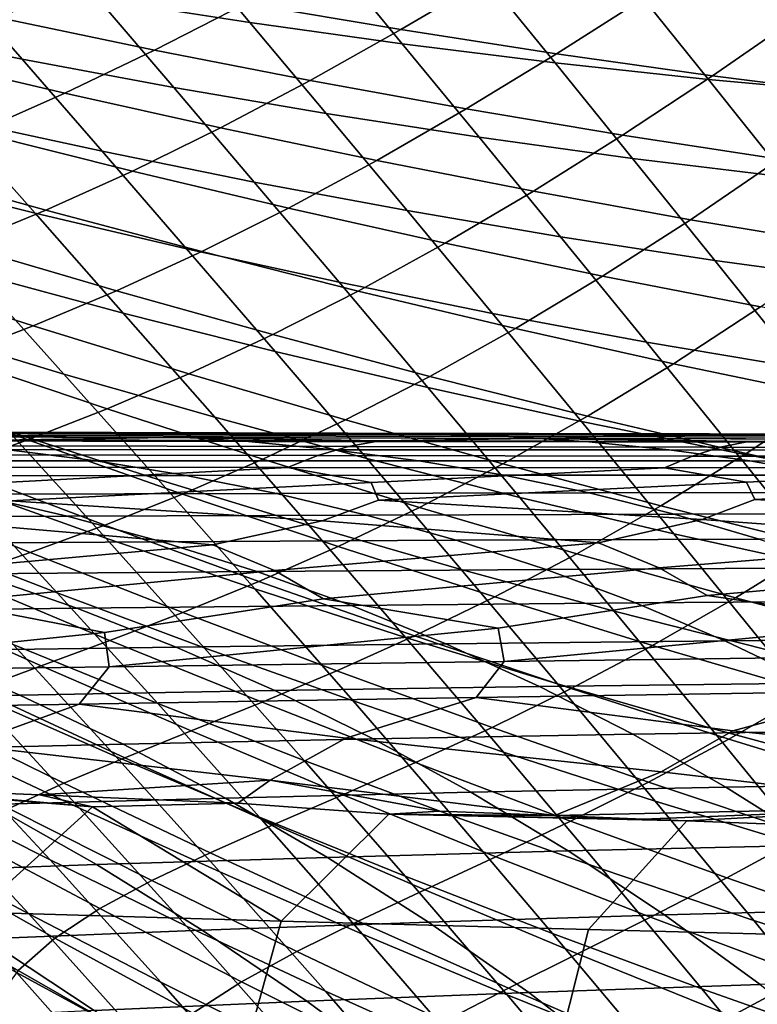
# Model space of a CAD drawing. Header units: metres. Extents: x -23 to 242, y -40 to 23.
# Tile 132 of 256: x 18.6 to 21, y 15.07 to 18.27. Entities that reach past the tile are written whole.
import ezdxf

# ---------------------------------------------------------------- set-up
doc = ezdxf.new("R2010")
doc.units = ezdxf.units.M
doc.layers.add('solid_10171013', color=7, linetype='CONTINUOUS')

msp = doc.modelspace()

# ---------------------------------------------------------------- linework, layer by layer
at = {"layer": 'solid_10171013'}
for points in [[(18.859426, 18.338827, 87.809029), (18.631119, 18.606228, 88.454758), (19.121958, 18.536963, 88.470551), (19.352068, 18.262243, 87.824425)], [(18.122824, 18.240927, 87.114075), (17.880373, 18.512545, 87.750694), (18.368799, 18.422361, 87.784363), (18.612545, 18.142532, 87.149109)], [(19.352068, 18.262243, 87.824425), (19.121958, 18.536963, 88.470551), (19.614388, 18.474678, 88.477699), (19.84651, 18.192911, 87.830368)], [(19.338308, 18.323601, 104.974983), (19.841995, 18.238907, 105.024025), (20.140362, 18.414505, 104.505196), (19.63826, 18.485701, 104.449242)], [(19.84651, 18.192911, 87.830368), (19.614388, 18.474678, 88.477699), (20.108221, 18.419638, 88.476059), (20.342546, 18.131128, 87.826675)], [(18.612545, 18.142532, 87.149109), (18.368799, 18.422361, 87.784363), (18.859426, 18.338827, 87.809029), (19.104723, 18.050974, 87.174355)], [(18.539419, 18.276711, 105.455879), (19.042624, 18.172087, 105.488045), (19.338308, 18.323601, 104.974983), (18.835882, 18.414515, 104.933533)], [(19.841995, 18.238907, 105.024025), (20.346846, 18.160681, 105.080765), (20.643391, 18.349768, 104.56823), (20.140362, 18.414505, 104.505196)], [(20.342546, 18.131128, 87.826675), (20.108221, 18.419638, 88.476059), (20.603262, 18.37211, 88.465462), (20.839966, 18.077198, 87.813164)], [(20.346846, 18.160681, 105.080765), (20.85276, 18.089176, 105.145317), (21.147261, 18.291714, 104.638443), (20.643391, 18.349768, 104.56823)], [(20.839966, 18.077198, 87.813164), (20.603262, 18.37211, 88.465462), (21.099321, 18.332359, 88.445755), (21.338562, 18.03142, 87.789642)], [(19.104723, 18.050974, 87.174355), (18.859426, 18.338827, 87.809029), (19.352068, 18.262243, 87.824425), (19.59915, 17.966587, 87.189529)], [(19.042624, 18.172087, 105.488045), (19.547369, 18.073597, 105.528381), (19.841995, 18.238907, 105.024025), (19.338308, 18.323601, 104.974983)], [(20.85276, 18.089176, 105.145317), (21.359642, 18.024651, 105.217804), (21.651884, 18.240566, 104.715935), (21.147261, 18.291714, 104.638443)], [(18.248137, 18.150923, 105.971825), (18.751467, 18.032509, 105.993088), (19.042624, 18.172087, 105.488045), (18.539419, 18.276711, 105.455879)], [(19.59915, 17.966587, 87.189529), (19.352068, 18.262243, 87.824425), (19.84651, 18.192911, 87.830368), (20.095602, 17.889704, 87.194412)], [(18.38126, 17.950684, 86.489655), (18.122824, 18.240927, 87.114075), (18.612545, 18.142532, 87.149109), (18.872164, 17.843731, 86.526321)], [(19.547369, 18.073597, 105.528381), (20.053545, 17.981524, 105.577026), (20.346846, 18.160681, 105.080765), (19.841995, 18.238907, 105.024025)], [(20.095602, 17.889704, 87.194412), (19.84651, 18.192911, 87.830368), (20.342546, 18.131128, 87.826675), (20.593851, 17.820663, 87.188805)], [(18.751467, 18.032509, 105.993088), (19.256641, 17.920084, 106.022995), (19.547369, 18.073597, 105.528381), (19.042624, 18.172087, 105.488045)], [(20.053545, 17.981524, 105.577026), (20.561045, 17.896149, 105.634094), (20.85276, 18.089176, 105.145317), (20.346846, 18.160681, 105.080765)], [(17.962654, 18.037931, 106.485527), (18.465368, 17.905815, 106.494431), (18.751467, 18.032509, 105.993088), (18.248137, 18.150923, 105.971825)], [(18.872164, 17.843731, 86.526321), (18.612545, 18.142532, 87.149109), (19.104723, 18.050974, 87.174355), (19.365789, 17.74378, 86.552414)], [(20.593851, 17.820663, 87.188805), (20.342546, 18.131128, 87.826675), (20.839966, 18.077198, 87.813164), (21.093676, 17.759798, 87.172493)], [(18.165781, 17.765314, 85.829536), (17.893282, 18.064274, 86.442841), (18.38126, 17.950684, 86.489655), (18.654476, 17.642817, 85.879082)], [(19.256641, 17.920084, 106.022995), (19.76355, 17.813957, 106.061775), (20.053545, 17.981524, 105.577026), (19.547369, 18.073597, 105.528381)], [(20.561045, 17.896149, 105.634094), (21.069756, 17.817755, 105.69973), (21.359642, 18.024651, 105.217804), (20.85276, 18.089176, 105.145317)], [(21.093676, 17.759798, 87.172493), (20.839966, 18.077198, 87.813164), (21.338562, 18.03142, 87.789642), (21.594845, 17.707443, 87.145279)], [(18.465368, 17.905815, 106.494431), (18.970253, 17.779476, 106.512329), (19.256641, 17.920084, 106.022995), (18.751467, 18.032509, 105.993088)], [(19.365789, 17.74378, 86.552414), (19.104723, 18.050974, 87.174355), (19.59915, 17.966587, 87.189529), (19.861916, 17.651201, 86.567619)], [(19.861916, 17.651201, 86.567619), (19.59915, 17.966587, 87.189529), (20.095602, 17.889704, 87.194412), (20.360298, 17.566362, 86.571693)], [(19.76355, 17.813957, 106.061775), (20.272074, 17.714439, 106.109581), (20.561045, 17.896149, 105.634094), (20.053545, 17.981524, 105.577026)], [(18.654476, 17.642817, 85.879082), (18.38126, 17.950684, 86.489655), (18.872164, 17.843731, 86.526321), (19.146383, 17.527067, 85.917717)], [(18.185225, 17.792358, 106.995766), (18.689016, 17.652287, 107.000244), (18.970253, 17.779476, 106.512329), (18.465368, 17.905815, 106.494431)], [(18.970253, 17.779476, 106.512329), (19.477198, 17.659252, 106.539558), (19.76355, 17.813957, 106.061775), (19.256641, 17.920084, 106.022995)], [(20.360298, 17.566362, 86.571693), (20.095602, 17.889704, 87.194412), (20.593851, 17.820663, 87.188805), (20.860697, 17.48963, 86.564415)], [(20.272074, 17.714439, 106.109581), (20.782087, 17.621841, 106.166557), (21.069756, 17.817755, 105.69973), (20.561045, 17.896149, 105.634094)], [(19.146383, 17.527067, 85.917717), (18.872164, 17.843731, 86.526321), (19.365789, 17.74378, 86.552414), (19.641289, 17.418465, 85.945007)], [(19.477198, 17.659252, 106.539558), (19.986082, 17.545481, 106.576378), (20.272074, 17.714439, 106.109581), (19.76355, 17.813957, 106.061775)], [(20.860697, 17.48963, 86.564415), (20.593851, 17.820663, 87.188805), (21.093676, 17.759798, 87.172493), (21.362869, 17.421373, 86.54554)], [(20.782087, 17.621841, 106.166557), (21.29347, 17.53647, 106.232857), (21.579571, 17.746624, 105.774055), (21.069756, 17.817755, 105.69973)], [(17.912193, 17.69206, 107.500519), (18.413996, 17.538599, 107.490265), (18.689016, 17.652287, 107.000244), (18.185225, 17.792358, 106.995766)], [(18.689016, 17.652287, 107.000244), (19.195213, 17.518085, 107.014381), (19.477198, 17.659252, 106.539558), (18.970253, 17.779476, 106.512329)], [(18.451458, 17.450302, 85.231979), (18.165781, 17.765314, 85.829536), (18.654476, 17.642817, 85.879082), (18.940639, 17.318796, 85.284622)], [(19.641289, 17.418465, 85.945007), (19.365789, 17.74378, 86.552414), (19.861916, 17.651201, 86.567619), (20.138954, 17.317408, 85.960587)], [(19.986082, 17.545481, 106.576378), (20.496773, 17.438498, 106.62294), (20.782087, 17.621841, 106.166557), (20.272074, 17.714439, 106.109581)], [(18.413996, 17.538599, 107.490265), (18.918583, 17.390701, 107.489929), (19.195213, 17.518085, 107.014381), (18.689016, 17.652287, 107.000244)], [(19.195213, 17.518085, 107.014381), (19.703701, 17.390116, 107.038536), (19.986082, 17.545481, 106.576378), (19.477198, 17.659252, 106.539558)], [(20.138954, 17.317408, 85.960587), (19.861916, 17.651201, 86.567619), (20.360298, 17.566362, 86.571693), (20.639122, 17.224295, 85.964188)], [(18.940639, 17.318796, 85.284622), (18.654476, 17.642817, 85.879082), (19.146383, 17.527067, 85.917717), (19.433331, 17.194126, 85.325615)], [(20.496773, 17.438498, 106.62294), (21.009132, 17.33864, 106.67942), (21.29347, 17.53647, 106.232857), (20.782087, 17.621841, 106.166557)], [(18.262981, 17.26767, 84.584656), (17.966011, 17.588217, 85.168182), (18.451458, 17.450302, 85.231979), (18.748335, 17.120728, 84.652634)], [(20.639122, 17.224295, 85.964188), (20.360298, 17.566362, 86.571693), (20.860697, 17.48963, 86.564415), (21.141533, 17.139523, 85.955559)], [(18.146471, 17.438118, 107.98571), (18.648497, 17.276962, 107.969643), (18.918583, 17.390701, 107.489929), (18.413996, 17.538599, 107.490265)], [(18.918583, 17.390701, 107.489929), (19.425829, 17.248753, 107.499908), (19.703701, 17.390116, 107.038536), (19.195213, 17.518085, 107.014381)], [(19.433331, 17.194126, 85.325615), (19.146383, 17.527067, 85.917717), (19.641289, 17.418465, 85.945007), (19.929304, 17.076717, 85.354462)], [(19.703701, 17.390116, 107.038536), (20.214342, 17.268738, 107.072983), (20.496773, 17.438498, 106.62294), (19.986082, 17.545481, 106.576378)], [(21.141533, 17.139523, 85.955559), (20.860697, 17.48963, 86.564415), (21.362869, 17.421373, 86.54554), (21.645927, 17.063494, 85.934441)], [(17.887857, 17.350218, 108.489479), (18.386295, 17.176373, 108.456558), (18.648497, 17.276962, 107.969643), (18.146471, 17.438118, 107.98571)], [(18.748335, 17.120728, 84.652634), (18.451458, 17.450302, 85.231979), (18.940639, 17.318796, 85.284622), (19.237741, 16.98023, 84.70874)], [(20.214342, 17.268738, 107.072983), (20.726992, 17.154318, 107.11792), (21.009132, 17.33864, 106.67942), (20.496773, 17.438498, 106.62294)], [(18.648497, 17.276962, 107.969643), (19.153578, 17.121418, 107.964119), (19.425829, 17.248753, 107.499908), (18.918583, 17.390701, 107.489929)], [(19.425829, 17.248753, 107.499908), (19.935598, 17.11314, 107.520599), (20.214342, 17.268738, 107.072983), (19.703701, 17.390116, 107.038536)], [(19.929304, 17.076717, 85.354462), (19.641289, 17.418465, 85.945007), (20.138954, 17.317408, 85.960587), (20.428307, 16.966999, 85.370781)], [(20.726992, 17.154318, 107.11792), (21.241495, 17.047215, 107.173515), (21.523026, 17.246246, 106.745987), (21.009132, 17.33864, 106.67942)], [(19.237741, 16.98023, 84.70874), (18.940639, 17.318796, 85.284622), (19.433331, 17.194126, 85.325615), (19.730959, 16.846626, 84.752464)], [(20.428307, 16.966999, 85.370781), (20.138954, 17.317408, 85.960587), (20.639122, 17.224295, 85.964188), (20.930065, 16.865395, 85.374283)], [(18.569489, 16.933884, 84.021164), (18.262981, 17.26767, 84.584656), (18.748335, 17.120728, 84.652634), (19.05444, 16.778082, 84.093697)], [(18.386295, 17.176373, 108.456558), (18.888222, 17.00775, 108.434364), (19.153578, 17.121418, 107.964119), (18.648497, 17.276962, 107.969643)], [(19.935598, 17.11314, 107.520599), (20.44775, 16.984249, 107.552299), (20.726992, 17.154318, 107.11792), (20.214342, 17.268738, 107.072983)], [(19.153578, 17.121418, 107.964119), (19.661573, 16.971891, 107.969574), (19.935598, 17.11314, 107.520599), (19.425829, 17.248753, 107.499908)], [(20.930065, 16.865395, 85.374283), (20.639122, 17.224295, 85.964188), (21.141533, 17.139523, 85.955559), (21.434301, 16.772333, 85.364677)], [(18.133387, 17.088163, 108.953209), (18.631115, 16.907095, 108.91333), (18.888222, 17.00775, 108.434364), (18.386295, 17.176373, 108.456558)], [(19.730959, 16.846626, 84.752464), (19.433331, 17.194126, 85.325615), (19.929304, 17.076717, 85.354462), (20.227751, 16.720371, 84.783257)], [(20.44775, 16.984249, 107.552299), (20.962114, 16.862463, 107.595215), (21.241495, 17.047215, 107.173515), (20.726992, 17.154318, 107.11792)], [(19.05444, 16.778082, 84.093697), (18.748335, 17.120728, 84.652634), (19.237741, 16.98023, 84.70874), (19.543766, 16.628733, 84.153671)], [(18.888222, 17.00775, 108.434364), (19.393486, 16.844772, 108.423332), (19.661573, 16.971891, 107.969574), (19.153578, 17.121418, 107.964119)], [(19.661573, 16.971891, 107.969574), (20.172342, 16.828789, 107.986427), (20.44775, 16.984249, 107.552299), (19.935598, 17.11314, 107.520599)], [(17.891235, 17.011333, 109.461609), (18.383667, 16.818565, 109.403236), (18.631115, 16.907095, 108.91333), (18.133387, 17.088163, 108.953209)], [(18.404472, 16.75845, 83.388321), (18.089165, 17.095663, 83.936638), (18.569489, 16.933884, 84.021164), (18.883673, 16.588186, 83.47847)], [(20.227751, 16.720371, 84.783257), (19.929304, 17.076717, 85.354462), (20.428307, 16.966999, 85.370781), (20.727848, 16.601913, 84.800713)], [(20.962114, 16.862463, 107.595215), (21.478527, 16.748171, 107.649544), (21.757702, 16.947792, 107.23996), (21.241495, 17.047215, 107.173515)], [(18.631115, 16.907095, 108.91333), (19.132635, 16.731253, 108.88475), (19.393486, 16.844772, 108.423332), (18.888222, 17.00775, 108.434364)], [(19.543766, 16.628733, 84.153671), (19.237741, 16.98023, 84.70874), (19.730959, 16.846626, 84.752464), (20.037214, 16.486307, 84.200508)], [(20.172342, 16.828789, 107.986427), (20.685722, 16.69252, 108.015007), (20.962114, 16.862463, 107.595215), (20.44775, 16.984249, 107.552299)], [(19.393486, 16.844772, 108.423332), (19.90193, 16.687868, 108.423943), (20.172342, 16.828789, 107.986427), (19.661573, 16.971891, 107.969574)], [(20.727848, 16.601913, 84.800713), (20.428307, 16.966999, 85.370781), (20.930065, 16.865395, 85.374283), (21.230961, 16.491705, 84.804512)], [(17.390158, 16.935257, 258.473785), (18.517679, 16.931885, 259.341858), (18.7938, 16.929483, 258.725403), (17.682112, 16.932308, 257.868042)], [(17.682112, 16.932308, 257.868042), (18.7938, 16.929483, 258.725403), (19.070173, 16.919807, 258.108795), (17.974384, 16.922098, 257.262115)], [(18.254087, 16.593668, 82.751686), (17.930504, 16.934166, 83.286133), (18.404472, 16.75845, 83.388321), (18.726099, 16.410086, 82.86055)], [(17.966633, 16.91851, 260.573669), (19.148756, 16.914436, 261.410461), (19.408865, 16.924557, 260.785309), (18.241879, 16.927923, 259.957947)], [(17.966633, 16.91851, 260.573669), (19.08984, 16.914618, 261.370361), (19.148756, 16.914436, 261.410461)], [(18.603897, 16.907249, 261.266693), (19.08984, 16.914618, 261.370361), (17.966633, 16.91851, 260.573669)], [(17.974384, 16.922098, 257.262115), (19.070173, 16.919807, 258.108795), (19.346735, 16.901947, 257.492218), (18.266914, 16.903637, 256.656189)], [(18.241879, 16.927923, 259.957947), (19.408865, 16.924557, 260.785309), (19.669359, 16.929041, 260.159698), (18.517679, 16.931885, 259.341858)], [(18.517679, 16.931885, 259.341858), (19.669359, 16.929041, 260.159698), (19.930103, 16.927065, 259.533752), (18.7938, 16.929483, 258.725403)], [(18.883673, 16.588186, 83.47847), (18.569489, 16.933884, 84.021164), (19.05444, 16.778082, 84.093697), (19.367838, 16.423864, 83.555977)], [(19.772785, 16.903849, 262.045532), (19.08984, 16.914618, 261.370361), (18.603897, 16.907249, 261.266693)], [(18.7938, 16.929483, 258.725403), (19.930103, 16.927065, 259.533752), (20.191025, 16.917795, 258.907684), (19.070173, 16.919807, 258.108795)], [(19.070173, 16.919807, 258.108795), (20.191025, 16.917795, 258.907684), (20.452051, 16.90041, 258.281677), (19.346735, 16.901947, 257.492218)], [(19.772785, 16.903849, 262.045532), (19.148756, 16.914436, 261.410461), (19.08984, 16.914618, 261.370361)], [(19.148756, 16.914436, 261.410461), (20.351681, 16.911207, 262.193512), (20.597435, 16.921906, 261.560211), (19.408865, 16.924557, 260.785309)], [(19.148756, 16.914436, 261.410461), (20.268404, 16.9114, 262.141479), (20.351681, 16.911207, 262.193512)], [(19.772785, 16.903849, 262.045532), (20.268404, 16.9114, 262.141479), (19.148756, 16.914436, 261.410461)], [(19.408865, 16.924557, 260.785309), (20.597435, 16.921906, 261.560211), (20.843264, 16.926781, 260.926331), (19.669359, 16.929041, 260.159698)], [(19.669359, 16.929041, 260.159698), (20.843264, 16.926781, 260.926331), (21.08927, 16.925091, 260.292145), (19.930103, 16.927065, 259.533752)], [(20.970154, 16.901331, 262.779053), (20.268404, 16.9114, 262.141479), (19.772785, 16.903849, 262.045532)], [(19.930103, 16.927065, 259.533752), (21.08927, 16.925091, 260.292145), (21.335373, 16.916094, 259.657867), (20.191025, 16.917795, 258.907684)], [(20.191025, 16.917795, 258.907684), (21.335373, 16.916094, 259.657867), (21.581497, 16.899048, 259.023682), (20.452051, 16.90041, 258.281677)], [(20.970154, 16.901331, 262.779053), (20.351681, 16.911207, 262.193512), (20.268404, 16.9114, 262.141479)], [(20.351681, 16.911207, 262.193512), (21.572298, 16.908918, 262.921204), (21.805473, 16.920034, 262.281525), (20.597435, 16.921906, 261.560211)], [(20.351681, 16.911207, 262.193512), (21.471889, 16.909067, 262.86377), (21.572298, 16.908918, 262.921204)], [(20.970154, 16.901331, 262.779053), (21.471889, 16.909067, 262.86377), (20.351681, 16.911207, 262.193512)], [(20.597435, 16.921906, 261.560211), (21.805473, 16.920034, 262.281525), (22.037462, 16.925148, 261.640717), (20.843264, 16.926781, 260.926331)], [(20.843264, 16.926781, 260.926331), (22.037462, 16.925148, 261.640717), (22.269548, 16.923601, 260.999573), (21.08927, 16.925091, 260.292145)], [(22.194904, 16.899761, 263.465973), (21.471889, 16.909067, 262.86377), (20.970154, 16.901331, 262.779053)], [(17.523518, 16.87709, 255.181412), (18.559616, 16.876125, 256.050476), (18.852373, 16.838936, 255.445129), (17.832594, 16.838955, 254.587845)], [(18.266914, 16.903637, 256.656189), (19.346735, 16.901947, 257.492218), (19.623396, 16.875145, 256.875854), (18.559616, 16.876125, 256.050476)], [(18.383667, 16.818565, 109.403236), (18.880383, 16.630556, 109.356239), (19.132635, 16.731253, 108.88475), (18.631115, 16.907095, 108.91333)], [(19.671633, 16.885004, 262.204956), (18.493547, 16.888029, 261.427307), (18.384554, 16.858406, 261.587616), (19.571745, 16.856071, 262.364075)], [(19.772785, 16.903849, 262.045532), (18.603897, 16.907249, 261.266693), (18.493547, 16.888029, 261.427307), (19.671633, 16.885004, 262.204956)], [(19.346735, 16.901947, 257.492218), (20.452051, 16.90041, 258.281677), (20.713102, 16.874186, 257.655945), (19.623396, 16.875145, 256.875854)], [(20.877888, 16.882877, 262.937256), (19.671633, 16.885004, 262.204956), (19.571745, 16.856071, 262.364075), (20.786793, 16.854631, 263.095093)], [(20.970154, 16.901331, 262.779053), (19.772785, 16.903849, 262.045532), (19.671633, 16.885004, 262.204956), (20.877888, 16.882877, 262.937256)], [(20.452051, 16.90041, 258.281677), (21.581497, 16.899048, 259.023682), (21.827564, 16.873274, 258.389832), (20.713102, 16.874186, 257.655945)], [(22.111185, 16.881714, 263.622894), (20.877888, 16.882877, 262.937256), (20.786793, 16.854631, 263.095093), (22.028551, 16.854155, 263.779388)], [(22.194904, 16.899761, 263.465973), (20.970154, 16.901331, 262.779053), (20.877888, 16.882877, 262.937256), (22.111185, 16.881714, 263.622894)], [(18.384554, 16.858406, 261.587616), (18.277374, 16.818544, 261.747314), (19.473545, 16.817215, 262.522461), (19.571745, 16.856071, 262.364075)], [(18.559616, 16.876125, 256.050476), (19.623396, 16.875145, 256.875854), (19.900061, 16.838772, 256.259918), (18.852373, 16.838936, 255.445129)], [(19.132635, 16.731253, 108.88475), (19.637779, 16.561077, 108.867973), (19.90193, 16.687868, 108.423943), (19.393486, 16.844772, 108.423332)], [(19.571745, 16.856071, 262.364075), (19.473545, 16.817215, 262.522461), (20.697268, 16.816757, 263.252167), (20.786793, 16.854631, 263.095093)], [(19.623396, 16.875145, 256.875854), (20.713102, 16.874186, 257.655945), (20.974092, 16.838501, 257.03064), (19.900061, 16.838772, 256.259918)], [(20.037214, 16.486307, 84.200508), (19.730959, 16.846626, 84.752464), (20.227751, 16.720371, 84.783257), (20.534533, 16.35128, 84.233658)], [(20.685722, 16.69252, 108.015007), (21.201532, 16.563492, 108.055534), (21.478527, 16.748171, 107.649544), (20.962114, 16.862463, 107.595215)], [(20.786793, 16.854631, 263.095093), (20.697268, 16.816757, 263.252167), (21.947367, 16.817238, 263.935059), (22.028551, 16.854155, 263.779388)], [(20.713102, 16.874186, 257.655945), (21.827564, 16.873274, 258.389832), (22.073505, 16.83814, 257.75647), (20.974092, 16.838501, 257.03064)], [(21.230961, 16.491705, 84.804512), (20.930065, 16.865395, 85.374283), (21.434301, 16.772333, 85.364677), (21.736794, 16.390198, 84.794334)], [(17.832594, 16.838955, 254.587845), (18.852373, 16.838936, 255.445129), (19.145071, 16.791447, 254.840363), (18.141636, 16.790409, 253.994843)], [(18.147526, 16.740805, 109.906082), (18.638319, 16.541439, 109.839966), (18.880383, 16.630556, 109.356239), (18.383667, 16.818565, 109.403236)], [(19.473545, 16.817215, 262.522461), (18.277374, 16.818544, 261.747314), (18.552984, 16.76853, 262.157074)], [(19.473545, 16.817215, 262.522461), (18.552984, 16.76853, 262.157074), (18.573284, 16.709373, 262.390839), (19.745047, 16.768749, 262.903534)], [(18.852373, 16.838936, 255.445129), (19.900061, 16.838772, 256.259918), (20.176624, 16.79221, 255.644608), (19.145071, 16.791447, 254.840363)], [(20.697268, 16.816757, 263.252167), (19.473545, 16.817215, 262.522461), (19.745047, 16.768749, 262.903534)], [(20.697268, 16.816757, 263.252167), (19.745047, 16.768749, 262.903534), (19.769566, 16.71122, 263.127441), (20.96314, 16.769804, 263.60556)], [(19.900061, 16.838772, 256.259918), (20.974092, 16.838501, 257.03064), (21.234934, 16.792728, 256.406006), (20.176624, 16.79221, 255.644608)], [(19.90193, 16.687868, 108.423943), (20.413401, 16.537464, 108.43663), (20.685722, 16.69252, 108.015007), (20.172342, 16.828789, 107.986427)], [(21.947367, 16.817238, 263.935059), (20.697268, 16.816757, 263.252167), (20.96314, 16.769804, 263.60556)], [(21.947367, 16.817238, 263.935059), (20.96314, 16.769804, 263.60556), (20.991219, 16.713844, 263.819916), (22.205833, 16.771715, 264.26236)], [(20.974092, 16.838501, 257.03064), (22.073505, 16.83814, 257.75647), (22.319246, 16.79302, 257.123749), (21.234934, 16.792728, 256.406006)], [(18.141636, 16.790409, 253.994843), (19.145071, 16.791447, 254.840363), (19.43759, 16.73304, 254.236374), (18.45051, 16.730829, 253.402603)], [(19.145071, 16.791447, 254.840363), (20.176624, 16.79221, 255.644608), (20.45299, 16.734837, 255.03006), (19.43759, 16.73304, 254.236374)], [(20.176624, 16.79221, 255.644608), (21.234934, 16.792728, 256.406006), (21.495543, 16.73625, 255.78215), (20.45299, 16.734837, 255.03006)], [(18.726099, 16.410086, 82.86055), (18.404472, 16.75845, 83.388321), (18.883673, 16.588186, 83.47847), (19.203699, 16.231886, 82.956779)], [(19.745047, 16.768749, 262.903534), (18.573284, 16.709373, 262.390839), (19.586716, 16.643997, 263.224518), (19.769566, 16.71122, 263.127441)], [(19.367838, 16.423864, 83.555977), (19.05444, 16.778082, 84.093697), (19.543766, 16.628733, 84.153671), (19.856707, 16.265976, 83.620239)], [(20.96314, 16.769804, 263.60556), (19.769566, 16.71122, 263.127441), (20.819992, 16.648346, 263.922058), (20.991219, 16.713844, 263.819916)], [(22.205833, 16.771715, 264.26236), (20.991219, 16.713844, 263.819916), (22.077089, 16.653418, 264.574402), (22.236658, 16.717253, 264.467621)], [(17.494028, 16.72813, 252.53125), (18.45051, 16.730829, 253.402603), (18.759085, 16.659594, 252.811325), (17.818953, 16.655462, 251.95285)], [(17.924927, 16.67161, 110.424133), (18.408613, 16.461792, 110.338341), (18.638319, 16.541439, 109.839966), (18.147526, 16.740805, 109.906082)], [(18.45051, 16.730829, 253.402603), (19.43759, 16.73304, 254.236374), (19.729818, 16.663092, 253.633347), (18.759085, 16.659594, 252.811325)], [(18.880383, 16.630556, 109.356239), (19.381197, 16.447763, 109.321129), (19.637779, 16.561077, 108.867973), (19.132635, 16.731253, 108.88475)], [(19.43759, 16.73304, 254.236374), (20.45299, 16.734837, 255.03006), (20.729053, 16.666031, 254.416489), (19.729818, 16.663092, 253.633347)], [(20.534533, 16.35128, 84.233658), (20.227751, 16.720371, 84.783257), (20.727848, 16.601913, 84.800713), (21.035439, 16.224121, 84.252663)], [(20.45299, 16.734837, 255.03006), (21.495543, 16.73625, 255.78215), (21.755833, 16.668438, 255.159286), (20.729053, 16.666031, 254.416489)], [(18.573284, 16.709373, 262.390839), (18.378834, 16.64035, 262.482544), (19.231596, 16.566452, 263.215912), (19.586716, 16.643997, 263.224518)], [(19.769566, 16.71122, 263.127441), (19.586716, 16.643997, 263.224518), (20.483257, 16.572779, 263.930634), (20.819992, 16.648346, 263.922058)], [(19.637779, 16.561077, 108.867973), (20.146378, 16.397015, 108.863472), (20.413401, 16.537464, 108.43663), (19.90193, 16.687868, 108.423943)], [(20.413401, 16.537464, 108.43663), (20.927721, 16.393984, 108.461746), (21.201532, 16.563492, 108.055534), (20.685722, 16.69252, 108.015007)], [(20.991219, 16.713844, 263.819916), (20.819992, 16.648346, 263.922058), (21.759497, 16.579767, 264.598938), (22.077089, 16.653418, 264.574402)], [(17.818953, 16.655462, 251.95285), (18.759085, 16.659594, 252.811325), (19.067228, 16.576078, 252.221222), (18.14341, 16.570389, 251.375641)], [(18.759085, 16.659594, 252.811325), (19.729818, 16.663092, 253.633347), (20.021635, 16.580984, 253.031494), (19.067228, 16.576078, 252.221222)], [(19.729818, 16.663092, 253.633347), (20.729053, 16.666031, 254.416489), (21.004715, 16.585175, 253.804077), (20.021635, 16.580984, 253.031494)], [(20.729053, 16.666031, 254.416489), (21.755833, 16.668438, 255.159286), (22.015717, 16.588675, 254.537582), (21.004715, 16.585175, 253.804077)], [(18.378834, 16.64035, 262.482544), (18.005894, 16.56072, 262.455994), (18.208885, 16.474438, 262.792206), (19.231596, 16.566452, 263.215912)], [(18.638319, 16.541439, 109.839966), (19.133722, 16.346794, 109.785759), (19.381197, 16.447763, 109.321129), (18.880383, 16.630556, 109.356239)], [(19.586716, 16.643997, 263.224518), (19.231596, 16.566452, 263.215912), (19.431944, 16.482622, 263.530029), (20.483257, 16.572779, 263.930634)], [(19.856707, 16.265976, 83.620239), (19.543766, 16.628733, 84.153671), (20.037214, 16.486307, 84.200508), (20.35001, 16.115011, 83.670647)], [(20.819992, 16.648346, 263.922058), (20.483257, 16.572779, 263.930634), (20.679813, 16.491302, 264.22345), (21.759497, 16.579767, 264.598938)], [(18.58293, 16.242252, 82.237305), (18.254087, 16.593668, 82.751686), (18.726099, 16.410086, 82.86055), (19.052423, 16.051548, 82.35334)], [(21.035439, 16.224121, 84.252663), (20.727848, 16.601913, 84.800713), (21.230961, 16.491705, 84.804512), (21.539623, 16.105307, 84.257187)], [(18.14341, 16.570389, 251.375641), (19.067228, 16.576078, 252.221222), (19.374796, 16.479652, 251.632538), (18.467237, 16.472279, 250.79985)], [(19.231596, 16.566452, 263.215912), (18.208885, 16.474438, 262.792206), (18.369072, 16.379877, 263.089874), (19.431944, 16.482622, 263.530029)], [(19.203699, 16.231886, 82.956779), (18.883673, 16.588186, 83.47847), (19.367838, 16.423864, 83.555977), (19.686611, 16.059572, 83.039726)], [(19.067228, 16.576078, 252.221222), (20.021635, 16.580984, 253.031494), (20.312914, 16.486078, 252.431015), (19.374796, 16.479652, 251.632538)], [(19.381197, 16.447763, 109.321129), (19.885929, 16.270645, 109.298424), (20.146378, 16.397015, 108.863472), (19.637779, 16.561077, 108.867973)], [(20.483257, 16.572779, 263.930634), (19.431944, 16.482622, 263.530029), (19.590576, 16.390673, 263.809265), (20.679813, 16.491302, 264.22345)], [(20.021635, 16.580984, 253.031494), (21.004715, 16.585175, 253.804077), (21.27986, 16.491627, 253.193054), (20.312914, 16.486078, 252.431015)], [(21.759497, 16.579767, 264.598938), (20.679813, 16.491302, 264.22345), (20.835888, 16.40185, 264.484985), (21.950771, 16.500507, 264.871704)], [(20.927721, 16.393984, 108.461746), (21.444695, 16.257856, 108.499542), (21.719589, 16.442108, 108.108223), (21.201532, 16.563492, 108.055534)], [(18.408613, 16.461792, 110.338341), (18.897457, 16.25617, 110.26442), (19.133722, 16.346794, 109.785759), (18.638319, 16.541439, 109.839966)], [(20.146378, 16.397015, 108.863472), (20.658262, 16.239506, 108.871727), (20.927721, 16.393984, 108.461746), (20.413401, 16.537464, 108.43663)], [(21.950771, 16.500507, 264.871704), (20.835888, 16.40185, 264.484985), (21.460238, 16.310083, 264.971405), (22.102962, 16.413404, 265.116547)], [(17.592047, 16.46389, 249.935349), (18.467237, 16.472279, 250.79985), (18.790224, 16.360474, 250.225861), (17.931004, 16.350126, 249.37532)], [(18.193628, 16.389187, 110.853653), (18.674696, 16.17355, 110.759514), (18.897457, 16.25617, 110.26442), (18.408613, 16.461792, 110.338341)], [(19.431944, 16.482622, 263.530029), (18.369072, 16.379877, 263.089874), (18.880096, 16.281404, 263.583862), (19.590576, 16.390673, 263.809265)], [(18.467237, 16.472279, 250.79985), (19.374796, 16.479652, 251.632538), (19.681587, 16.36964, 251.045609), (18.790224, 16.360474, 250.225861)], [(19.374796, 16.479652, 251.632538), (20.312914, 16.486078, 252.431015), (20.603466, 16.377687, 251.832321), (19.681587, 16.36964, 251.045609)], [(20.679813, 16.491302, 264.22345), (19.590576, 16.390673, 263.809265), (20.158119, 16.295603, 264.301056), (20.835888, 16.40185, 264.484985)], [(20.35001, 16.115011, 83.670647), (20.037214, 16.486307, 84.200508), (20.534533, 16.35128, 84.233658), (20.847485, 15.971459, 83.706612)], [(20.312914, 16.486078, 252.431015), (21.27986, 16.491627, 253.193054), (21.554314, 16.384684, 252.583801), (20.603466, 16.377687, 251.832321)], [(18.456718, 16.081289, 81.605263), (18.119682, 16.437742, 82.108727), (18.58293, 16.242252, 82.237305), (18.916462, 15.879639, 81.74202)], [(19.133722, 16.346794, 109.785759), (19.633541, 16.157345, 109.744011), (19.885929, 16.270645, 109.298424), (19.381197, 16.447763, 109.321129)], [(19.052423, 16.051548, 82.35334), (18.726099, 16.410086, 82.86055), (19.203699, 16.231886, 82.956779), (19.52787, 15.866142, 82.456154)], [(19.686611, 16.059572, 83.039726), (19.367838, 16.423864, 83.555977), (19.856707, 16.265976, 83.620239), (20.174555, 15.893648, 83.108765)], [(19.885929, 16.270645, 109.298424), (20.394396, 16.099657, 109.288628), (20.658262, 16.239506, 108.871727), (20.146378, 16.397015, 108.863472)], [(20.835888, 16.40185, 264.484985), (20.158119, 16.295603, 264.301056), (20.176575, 16.187639, 264.480286), (21.460238, 16.310083, 264.971405)], [(18.369072, 16.379877, 263.089874), (17.627533, 16.267391, 262.821198), (17.639156, 16.153109, 263.016418), (18.880096, 16.281404, 263.583862)], [(17.995836, 16.321007, 111.387924), (18.46784, 16.09639, 111.273201), (18.674696, 16.17355, 110.759514), (18.193628, 16.389187, 110.853653)], [(18.790224, 16.360474, 250.225861), (19.681587, 16.36964, 251.045609), (19.987392, 16.245354, 250.460876), (19.112148, 16.234304, 249.654068)], [(19.590576, 16.390673, 263.809265), (18.880096, 16.281404, 263.583862), (18.895393, 16.170359, 263.770966), (20.158119, 16.295603, 264.301056)], [(19.681587, 16.36964, 251.045609), (20.603466, 16.377687, 251.832321), (20.893093, 16.255106, 251.235794), (19.987392, 16.245354, 250.460876)], [(20.603466, 16.377687, 251.832321), (21.554314, 16.384684, 252.583801), (21.82789, 16.263624, 251.976715), (20.893093, 16.255106, 251.235794)], [(20.658262, 16.239506, 108.871727), (21.173243, 16.088995, 108.893127), (21.444695, 16.257856, 108.499542), (20.927721, 16.393984, 108.461746)], [(17.931004, 16.350126, 249.37532), (18.790224, 16.360474, 250.225861), (19.112148, 16.234304, 249.654068), (18.268805, 16.221903, 248.81752)], [(18.897457, 16.25617, 110.26442), (19.391249, 16.055223, 110.202934), (19.633541, 16.157345, 109.744011), (19.133722, 16.346794, 109.785759)], [(20.847485, 15.971459, 83.706612), (20.534533, 16.35128, 84.233658), (21.035439, 16.224121, 84.252663), (21.348831, 15.835811, 83.727646)], [(21.460238, 16.310083, 264.971405), (20.176575, 16.187639, 264.480286), (21.481203, 16.205032, 265.143188)], [(18.880096, 16.281404, 263.583862), (17.639156, 16.153109, 263.016418), (18.895393, 16.170359, 263.770966)], [(18.350708, 15.922806, 80.960808), (18.003914, 16.287109, 81.456131), (18.456718, 16.081289, 81.605263), (18.798971, 15.71189, 81.119034)], [(20.158119, 16.295603, 264.301056), (18.895393, 16.170359, 263.770966), (20.176575, 16.187639, 264.480286)], [(19.633541, 16.157345, 109.744011), (20.137577, 15.973555, 109.715263), (20.394396, 16.099657, 109.288628), (19.885929, 16.270645, 109.298424)], [(18.916462, 15.879639, 81.74202), (18.58293, 16.242252, 82.237305), (19.052423, 16.051548, 82.35334), (19.382837, 15.682673, 81.8657)], [(18.674696, 16.17355, 110.759514), (19.161278, 15.962043, 110.677727), (19.391249, 16.055223, 110.202934), (18.897457, 16.25617, 110.26442)], [(19.112148, 16.234304, 249.654068), (19.987392, 16.245354, 250.460876), (20.291998, 16.106106, 249.878738), (19.432781, 16.093105, 249.084869)], [(20.174555, 15.893648, 83.108765), (19.856707, 16.265976, 83.620239), (20.35001, 16.115011, 83.670647), (20.66725, 15.734616, 83.163254)], [(19.987392, 16.245354, 250.460876), (20.893093, 16.255106, 251.235794), (21.181599, 16.117628, 250.641861), (20.291998, 16.106106, 249.878738)], [(20.394396, 16.099657, 109.288628), (20.906418, 15.935258, 109.292267), (21.173243, 16.088995, 108.893127), (20.658262, 16.239506, 108.871727)], [(20.893093, 16.255106, 251.235794), (21.82789, 16.263624, 251.976715), (22.100403, 16.127728, 251.372223), (21.181599, 16.117628, 250.641861)], [(17.458719, 16.208092, 247.953415), (18.268805, 16.221903, 248.81752), (18.605209, 16.078573, 248.262329), (17.810457, 16.062462, 247.413177)], [(18.268805, 16.221903, 248.81752), (19.112148, 16.234304, 249.654068), (19.432781, 16.093105, 249.084869), (18.605209, 16.078573, 248.262329)], [(19.52787, 15.866142, 82.456154), (19.203699, 16.231886, 82.956779), (19.686611, 16.059572, 83.039726), (20.008976, 15.686546, 82.545074)], [(21.481203, 16.205032, 265.143188), (20.176575, 16.187639, 264.480286), (20.086235, 16.07028, 264.594421), (21.398262, 16.090887, 265.257385)], [(18.46784, 16.09639, 111.273201), (18.945965, 15.87534, 111.170677), (19.161278, 15.962043, 110.677727), (18.674696, 16.17355, 110.759514)], [(20.176575, 16.187639, 264.480286), (18.895393, 16.170359, 263.770966), (18.797493, 16.049608, 263.884918), (20.086235, 16.07028, 264.594421)], [(18.895393, 16.170359, 263.770966), (17.639156, 16.153109, 263.016418), (17.533529, 16.028778, 263.130157), (18.797493, 16.049608, 263.884918)], [(19.391249, 16.055223, 110.202934), (19.889774, 15.859431, 110.154449), (20.137577, 15.973555, 109.715263), (19.633541, 16.157345, 109.744011)], [(18.268364, 15.761924, 80.300705), (17.910089, 16.137268, 80.790504), (18.350708, 15.922806, 80.960808), (18.703352, 15.543517, 80.480919)], [(20.291998, 16.106106, 249.878738), (21.181599, 16.117628, 250.641861), (21.468779, 15.964552, 250.050919), (20.595194, 15.951213, 249.299606)], [(20.66725, 15.734616, 83.163254), (20.35001, 16.115011, 83.670647), (20.847485, 15.971459, 83.706612), (21.164417, 15.58298, 83.20256)], [(17.810457, 16.062462, 247.413177), (18.605209, 16.078573, 248.262329), (18.939985, 15.919494, 247.710129), (18.160431, 15.901028, 246.875931)], [(18.279312, 16.021933, 111.80706), (18.747652, 15.792435, 111.683487), (18.945965, 15.87534, 111.170677), (18.46784, 16.09639, 111.273201)], [(18.798971, 15.71189, 81.119034), (18.456718, 16.081289, 81.605263), (18.916462, 15.879639, 81.74202), (19.254581, 15.505034, 81.264404)], [(18.605209, 16.078573, 248.262329), (19.432781, 16.093105, 249.084869), (19.751904, 15.936208, 248.518661), (18.939985, 15.919494, 247.710129)], [(19.432781, 16.093105, 249.084869), (20.291998, 16.106106, 249.878738), (20.595194, 15.951213, 249.299606), (19.751904, 15.936208, 248.518661)], [(21.398262, 16.090887, 265.257385), (20.086235, 16.07028, 264.594421), (20.918966, 15.96206, 265.171448)], [(20.137577, 15.973555, 109.715263), (20.645634, 15.795897, 109.70005), (20.906418, 15.935258, 109.292267), (20.394396, 16.099657, 109.288628)], [(20.906418, 15.935258, 109.292267), (21.421782, 15.777905, 109.309731), (21.691101, 15.945924, 108.927917), (21.173243, 16.088995, 108.893127)], [(21.398262, 16.090887, 265.257385), (20.918966, 15.96206, 265.171448), (21.975101, 15.855555, 265.812073), (22.193562, 15.98485, 265.775299)], [(18.797493, 16.049608, 263.884918), (17.533529, 16.028778, 263.130157), (18.429451, 15.91567, 263.835846)], [(18.797493, 16.049608, 263.884918), (18.429451, 15.91567, 263.835846), (19.417419, 15.802245, 264.541595), (19.663336, 15.938986, 264.524841)], [(20.086235, 16.07028, 264.594421), (18.797493, 16.049608, 263.884918), (19.663336, 15.938986, 264.524841)], [(19.382837, 15.682673, 81.8657), (19.052423, 16.051548, 82.35334), (19.52787, 15.866142, 82.456154), (19.85553, 15.490908, 81.975601)], [(19.161278, 15.962043, 110.677727), (19.653147, 15.755152, 110.608887), (19.889774, 15.859431, 110.154449), (19.391249, 16.055223, 110.202934)], [(20.086235, 16.07028, 264.594421), (19.663336, 15.938986, 264.524841), (20.686512, 15.829135, 265.198578), (20.918966, 15.96206, 265.171448)], [(20.008976, 15.686546, 82.545074), (19.686611, 16.059572, 83.039726), (20.174555, 15.893648, 83.108765), (20.495443, 15.513272, 82.619438)], [(18.111614, 15.94719, 112.362282), (18.568785, 15.71041, 112.217484), (18.747652, 15.792435, 111.683487), (18.279312, 16.021933, 111.80706)], [(18.213768, 15.592094, 79.622147), (17.841652, 15.983263, 80.108932), (18.268364, 15.761924, 80.300705), (18.633707, 15.368075, 79.824524)], [(18.945965, 15.87534, 111.170677), (19.429966, 15.658344, 111.080986), (19.653147, 15.755152, 110.608887), (19.161278, 15.962043, 110.677727)], [(19.751904, 15.936208, 248.518661), (20.595194, 15.951213, 249.299606), (20.896769, 15.779986, 248.723862), (20.06929, 15.762947, 247.955856)], [(19.889774, 15.859431, 110.154449), (20.392822, 15.66927, 110.119553), (20.645634, 15.795897, 109.70005), (20.137577, 15.973555, 109.715263)], [(20.595194, 15.951213, 249.299606), (21.468779, 15.964552, 250.050919), (21.754436, 15.795172, 249.463394), (20.896769, 15.779986, 248.723862)], [(20.918966, 15.96206, 265.171448), (20.686512, 15.829135, 265.198578), (21.650496, 15.716534, 265.792572), (21.975101, 15.855555, 265.812073)], [(21.164417, 15.58298, 83.20256), (20.847485, 15.971459, 83.706612), (21.348831, 15.835811, 83.727646), (21.665743, 15.439243, 83.226166)], [(18.160431, 15.901028, 246.875931), (18.939985, 15.919494, 247.710129), (19.272894, 15.744018, 247.161316), (18.508392, 15.723163, 246.342087)], [(18.703352, 15.543517, 80.480919), (18.350708, 15.922806, 80.960808), (18.798971, 15.71189, 81.119034), (19.146414, 15.328551, 80.648613)], [(18.939985, 15.919494, 247.710129), (19.751904, 15.936208, 248.518661), (20.06929, 15.762947, 247.955856), (19.272894, 15.744018, 247.161316)], [(19.663336, 15.938986, 264.524841), (19.417419, 15.802245, 264.541595), (20.341845, 15.687205, 265.163483), (20.686512, 15.829135, 265.198578)], [(20.645634, 15.795897, 109.70005), (21.157515, 15.624838, 109.698921), (21.421782, 15.777905, 109.309731), (20.906418, 15.935258, 109.292267)], [(18.429451, 15.91567, 263.835846), (18.170679, 15.775465, 263.842407), (18.668453, 15.754659, 264.162903), (19.417419, 15.802245, 264.541595)], [(20.495443, 15.513272, 82.619438), (20.174555, 15.893648, 83.108765), (20.66725, 15.734616, 83.163254), (20.98698, 15.34683, 82.678566)], [(18.747652, 15.792435, 111.683487), (19.222494, 15.56642, 111.572548), (19.429966, 15.658344, 111.080986), (18.945965, 15.87534, 111.170677)], [(19.254581, 15.505034, 81.264404), (18.916462, 15.879639, 81.74202), (19.382837, 15.682673, 81.8657), (19.717205, 15.302755, 81.396179)], [(19.85553, 15.490908, 81.975601), (19.52787, 15.866142, 82.456154), (20.008976, 15.686546, 82.545074), (20.334229, 15.304858, 82.071014)], [(19.653147, 15.755152, 110.608887), (20.150074, 15.553359, 110.553596), (20.392822, 15.66927, 110.119553), (19.889774, 15.859431, 110.154449)], [(20.686512, 15.829135, 265.198578), (20.341845, 15.687205, 265.163483), (21.650496, 15.716534, 265.792572)], [(18.568785, 15.71041, 112.217484), (19.033094, 15.476535, 112.08503), (19.222494, 15.56642, 111.572548), (18.747652, 15.792435, 111.683487)], [(19.417419, 15.802245, 264.541595), (18.668453, 15.754659, 264.162903), (19.31295, 15.728185, 264.562103)], [(19.417419, 15.802245, 264.541595), (19.31295, 15.728185, 264.562103), (19.802498, 15.692517, 264.869324), (19.967607, 15.701918, 264.949768)], [(19.417419, 15.802245, 264.541595), (19.967607, 15.701918, 264.949768), (20.341845, 15.687205, 265.163483)], [(20.392822, 15.66927, 110.119553), (20.900179, 15.485218, 110.098808), (21.157515, 15.624838, 109.698921), (20.645634, 15.795897, 109.70005)], [(20.896769, 15.779986, 248.723862), (21.754436, 15.795172, 249.463394), (22.038368, 15.608787, 248.8797), (21.196507, 15.591743, 248.151932)], [(18.030504, 15.781377, 263.750183), (17.886045, 15.739547, 263.70755), (18.462982, 15.373366, 264.428864), (18.840372, 15.715557, 264.304504)], [(18.170679, 15.775465, 263.842407), (18.030504, 15.781377, 263.750183), (18.840372, 15.715557, 264.304504)], [(18.668453, 15.754659, 264.162903), (18.170679, 15.775465, 263.842407), (18.840372, 15.715557, 264.304504)], [(18.633707, 15.368075, 79.824524), (18.268364, 15.761924, 80.300705), (18.703352, 15.543517, 80.480919), (19.06237, 15.146894, 80.014961)], [(19.272894, 15.744018, 247.161316), (20.06929, 15.762947, 247.955856), (20.38471, 15.572658, 247.396866), (19.603693, 15.551501, 246.616302)], [(20.06929, 15.762947, 247.955856), (20.896769, 15.779986, 248.723862), (21.196507, 15.591743, 248.151932), (20.38471, 15.572658, 247.396866)], [(18.508392, 15.723163, 246.342087), (19.272894, 15.744018, 247.161316), (19.603693, 15.551501, 246.616302), (18.854084, 15.528249, 245.812027)], [(19.31295, 15.728185, 264.562103), (18.668453, 15.754659, 264.162903), (18.840372, 15.715557, 264.304504)], [(19.31295, 15.728185, 264.562103), (18.840372, 15.715557, 264.304504), (19.453665, 15.34479, 265.00766), (19.802498, 15.692517, 264.869324)], [(19.429966, 15.658344, 111.080986), (19.919596, 15.445891, 111.00473), (20.150074, 15.553359, 110.553596), (19.653147, 15.755152, 110.608887)], [(20.98698, 15.34683, 82.678566), (20.66725, 15.734616, 83.163254), (21.164417, 15.58298, 83.20256), (21.48329, 15.187734, 82.721794)], [(17.776087, 15.700261, 245.499496), (18.508392, 15.723163, 246.342087), (18.854084, 15.528249, 245.812027), (18.136002, 15.502781, 244.985199)], [(18.411949, 15.626117, 112.773834), (18.8643, 15.385599, 112.619728), (19.033094, 15.476535, 112.08503), (18.568785, 15.71041, 112.217484)], [(18.840372, 15.715557, 264.304504), (18.462982, 15.373366, 264.428864), (19.453665, 15.34479, 265.00766)], [(19.146414, 15.328551, 80.648613), (18.798971, 15.71189, 81.119034), (19.254581, 15.505034, 81.264404), (19.597229, 15.117535, 80.802994)], [(20.341845, 15.687205, 265.163483), (19.967607, 15.701918, 264.949768), (19.802498, 15.692517, 264.869324)], [(21.650496, 15.716534, 265.792572), (20.341845, 15.687205, 265.163483), (20.629665, 15.676007, 265.324036)], [(21.650496, 15.716534, 265.792572), (20.629665, 15.676007, 265.324036), (20.770191, 15.670569, 265.401215)], [(21.650496, 15.716534, 265.792572), (20.770191, 15.670569, 265.401215), (21.304483, 15.650014, 265.687866)], [(19.717205, 15.302755, 81.396179), (19.382837, 15.682673, 81.8657), (19.85553, 15.490908, 81.975601), (20.186516, 15.105564, 81.513634)], [(20.770191, 15.670569, 265.401215), (19.802498, 15.692517, 264.869324), (19.453665, 15.34479, 265.00766), (20.450878, 15.317492, 265.55249)], [(20.629665, 15.676007, 265.324036), (19.802498, 15.692517, 264.869324), (20.770191, 15.670569, 265.401215)], [(20.341845, 15.687205, 265.163483), (19.802498, 15.692517, 264.869324), (20.629665, 15.676007, 265.324036)], [(20.334229, 15.304858, 82.071014), (20.008976, 15.686546, 82.545074), (20.495443, 15.513272, 82.619438), (20.818623, 15.125039, 82.151245)], [(20.150074, 15.553359, 110.553596), (20.651833, 15.35715, 110.512459), (20.900179, 15.485218, 110.098808), (20.392822, 15.66927, 110.119553)], [(21.304483, 15.650014, 265.687866), (20.770191, 15.670569, 265.401215), (20.450878, 15.317492, 265.55249), (21.45348, 15.291561, 266.063446)], [(19.222494, 15.56642, 111.572548), (19.703573, 15.344375, 111.474892), (19.919596, 15.445891, 111.00473), (19.429966, 15.658344, 111.080986)], [(18.279907, 15.535745, 113.353424), (18.718901, 15.289862, 113.177795), (18.8643, 15.385599, 112.619728), (18.411949, 15.626117, 112.773834)], [(20.900179, 15.485218, 110.098808), (21.411633, 15.307755, 110.092789), (21.672993, 15.460848, 109.712303), (21.157515, 15.624838, 109.698921)], [(18.594559, 15.177852, 79.147209), (18.213768, 15.592094, 79.622147), (18.633707, 15.368075, 79.824524), (19.00699, 14.952465, 79.360435)], [(19.033094, 15.476535, 112.08503), (19.504288, 15.246051, 111.965622), (19.703573, 15.344375, 111.474892), (19.222494, 15.56642, 111.572548)], [(19.603693, 15.551501, 246.616302), (20.38471, 15.572658, 247.396866), (20.697802, 15.364752, 246.842285), (19.931997, 15.34138, 246.075699)], [(20.38471, 15.572658, 247.396866), (21.196507, 15.591743, 248.151932), (21.494062, 15.385875, 247.584442), (20.697802, 15.364752, 246.842285)], [(18.175777, 15.434429, 113.95697), (18.599962, 15.184533, 113.760109), (18.718901, 15.289862, 113.177795), (18.279907, 15.535745, 113.353424)], [(19.06237, 15.146894, 80.014961), (18.703352, 15.543517, 80.480919), (19.146414, 15.328551, 80.648613), (19.499537, 14.92905, 80.192467)], [(18.854084, 15.528249, 245.812027), (19.603693, 15.551501, 246.616302), (19.931997, 15.34138, 246.075699), (19.1971, 15.315744, 245.286331)], [(19.919596, 15.445891, 111.00473), (20.41461, 15.238469, 110.942558), (20.651833, 15.35715, 110.512459), (20.150074, 15.553359, 110.553596)], [(18.136002, 15.502781, 244.985199), (18.854084, 15.528249, 245.812027), (19.1971, 15.315744, 245.286331), (18.493044, 15.287731, 244.47525)], [(19.597229, 15.117535, 80.802994), (19.254581, 15.505034, 81.264404), (19.717205, 15.302755, 81.396179), (20.055447, 14.910976, 80.943291)], [(20.818623, 15.125039, 82.151245), (20.495443, 15.513272, 82.619438), (20.98698, 15.34683, 82.678566), (21.308401, 14.951965, 82.215576)], [(18.8643, 15.385599, 112.619728), (19.32419, 15.147896, 112.478333), (19.504288, 15.246051, 111.965622), (19.033094, 15.476535, 112.08503)], [(20.186516, 15.105564, 81.513634), (19.85553, 15.490908, 81.975601), (20.334229, 15.304858, 82.071014), (20.662182, 14.913978, 81.616035)], [(20.651833, 15.35715, 110.512459), (21.15819, 15.167009, 110.486061), (21.411633, 15.307755, 110.092789), (20.900179, 15.485218, 110.098808)], [(19.703573, 15.344375, 111.474892), (20.190628, 15.126786, 111.391159), (20.41461, 15.238469, 110.942558), (19.919596, 15.445891, 111.00473)], [(18.26099, 14.950453, 77.456543), (17.832363, 15.424494, 77.944885), (18.206285, 15.193964, 78.200607), (18.624441, 14.721601, 77.724152)], [(18.590508, 14.964714, 78.44693), (18.191507, 15.405507, 78.922722), (18.594559, 15.177852, 79.147209), (18.984812, 14.737207, 78.68277)], [(18.718901, 15.289862, 113.177795), (19.166014, 15.046229, 113.014328), (19.32419, 15.147896, 112.478333), (18.8643, 15.385599, 112.619728)], [(20.697802, 15.364752, 246.842285), (21.494062, 15.385875, 247.584442), (21.788984, 15.161839, 247.022171), (21.008068, 15.138712, 246.292908)], [(18.352243, 15.012854, 264.69873), (19.352085, 14.97984, 265.270264), (19.453665, 15.34479, 265.00766), (18.462982, 15.373366, 264.428864)], [(19.00699, 14.952465, 79.360435), (18.633707, 15.368075, 79.824524), (19.06237, 15.146894, 80.014961), (19.428598, 14.729829, 79.561363)], [(19.352085, 14.97984, 265.270264), (20.357782, 14.948344, 265.807709), (20.450878, 15.317492, 265.55249), (19.453665, 15.34479, 265.00766)], [(19.504288, 15.246051, 111.965622), (19.982086, 15.019443, 111.859932), (20.190628, 15.126786, 111.391159), (19.703573, 15.344375, 111.474892)], [(19.931997, 15.34138, 246.075699), (20.697802, 15.364752, 246.842285), (21.008068, 15.138712, 246.292908), (20.257278, 15.113164, 245.540268)], [(20.41461, 15.238469, 110.942558), (20.914764, 15.036564, 110.895073), (21.15819, 15.167009, 110.486061), (20.651833, 15.35715, 110.512459)], [(21.308401, 14.951965, 82.215576), (20.98698, 15.34683, 82.678566), (21.48329, 15.187734, 82.721794), (21.803251, 14.786153, 82.263321)], [(18.493044, 15.287731, 244.47525), (19.1971, 15.315744, 245.286331), (19.536877, 15.085189, 244.765808), (18.846621, 15.054679, 243.970444)], [(19.499537, 14.92905, 80.192467), (19.146414, 15.328551, 80.648613), (19.597229, 15.117535, 80.802994), (19.94487, 14.715042, 80.356209)], [(19.1971, 15.315744, 245.286331), (19.931997, 15.34138, 246.075699), (20.257278, 15.113164, 245.540268), (19.536877, 15.085189, 244.765808)], [(20.357782, 14.948344, 265.807709), (21.368177, 14.918469, 266.311157), (21.45348, 15.291561, 266.063446), (20.450878, 15.317492, 265.55249)], [(17.819328, 15.257267, 243.643356), (18.493044, 15.287731, 244.47525), (18.846621, 15.054679, 243.970444), (18.185837, 15.02157, 243.154892)], [(18.599962, 15.184533, 113.760109), (19.032843, 14.936347, 113.574745), (19.166014, 15.046229, 113.014328), (18.718901, 15.289862, 113.177795)], [(20.055447, 14.910976, 80.943291), (19.717205, 15.302755, 81.396179), (20.186516, 15.105564, 81.513634), (20.52072, 14.709384, 81.068741)], [(20.662182, 14.913978, 81.616035), (20.334229, 15.304858, 82.071014), (20.818623, 15.125039, 82.151245), (21.143875, 14.728508, 81.702637)], [(19.32419, 15.147896, 112.478333), (19.791353, 14.913487, 112.350388), (19.982086, 15.019443, 111.859932), (19.504288, 15.246051, 111.965622)], [(20.190628, 15.126786, 111.391159), (20.683397, 14.914145, 111.321999), (20.914764, 15.036564, 110.895073), (20.41461, 15.238469, 110.942558)], [(18.624441, 14.721601, 77.724152), (18.206285, 15.193964, 78.200607), (18.590508, 14.964714, 78.44693), (18.998722, 14.494024, 77.982109)], [(18.510765, 15.064368, 114.367332), (18.927898, 14.813069, 114.160408), (19.032843, 14.936347, 113.574745), (18.599962, 15.184533, 113.760109)], [(18.356676, 14.669177, 76.693764), (17.908606, 15.18014, 77.180405), (18.26099, 14.950453, 77.456543), (18.697491, 14.442596, 76.981743)], [(18.984812, 14.737207, 78.68277), (18.594559, 15.177852, 79.147209), (19.00699, 14.952465, 79.360435), (19.388975, 14.511907, 78.907043)], [(20.914764, 15.036564, 110.895073), (21.419813, 14.840663, 110.862907), (21.668921, 14.98342, 110.474998), (21.15819, 15.167009, 110.486061)], [(19.428598, 14.729829, 79.561363), (19.06237, 15.146894, 80.014961), (19.499537, 14.92905, 80.192467), (19.859148, 14.510428, 79.748962)], [(19.166014, 15.046229, 113.014328), (19.621075, 14.80532, 112.863937), (19.791353, 14.913487, 112.350388), (19.32419, 15.147896, 112.478333)], [(19.982086, 15.019443, 111.859932), (20.466208, 14.797196, 111.768631), (20.683397, 14.914145, 111.321999), (20.190628, 15.126786, 111.391159)], [(20.257278, 15.113164, 245.540268), (21.008068, 15.138712, 246.292908), (21.315016, 14.894025, 245.749542), (20.579002, 14.866364, 245.010818)], [(21.143875, 14.728508, 81.702637), (20.818623, 15.125039, 82.151245), (21.308401, 14.951965, 82.215576), (21.631266, 14.54967, 81.77272)], [(19.536877, 15.085189, 244.765808), (20.257278, 15.113164, 245.540268), (20.579002, 14.866364, 245.010818), (19.872852, 14.836123, 244.251236)], [(19.94487, 14.715042, 80.356209), (19.597229, 15.117535, 80.802994), (20.055447, 14.910976, 80.943291), (20.397995, 14.505367, 80.505402)], [(20.52072, 14.709384, 81.068741), (20.186516, 15.105564, 81.513634), (20.662182, 14.913978, 81.616035), (20.992697, 14.513268, 81.178581)], [(18.846621, 15.054679, 243.970444), (19.536877, 15.085189, 244.765808), (19.872852, 14.836123, 244.251236), (19.196138, 14.803197, 243.471558)]]:
    msp.add_3dface(points, dxfattribs=at)

doc.saveas('drawing.dxf')
